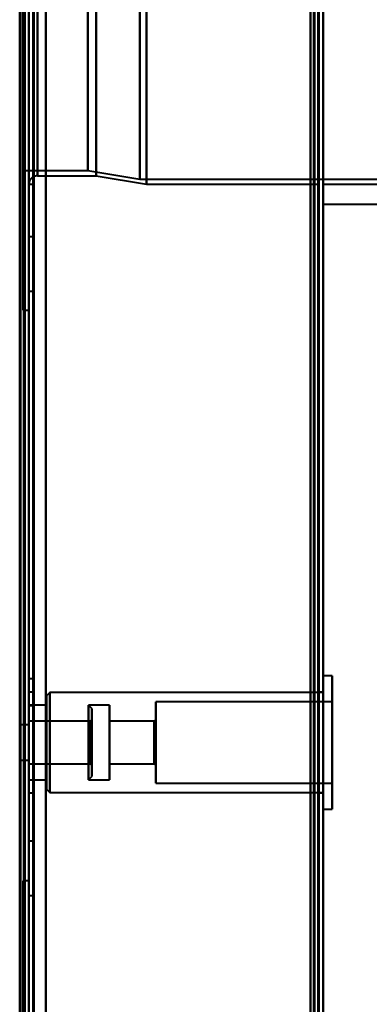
# Model space of a CAD drawing. Header units: millimetres. Extents: x -1087 to 1688, y -120 to 1210.
# Tile 67 of 92: x 704 to 746, y 585 to 702. Entities that reach past the tile are written whole.
import ezdxf

# ---------------------------------------------------------------- set-up
doc = ezdxf.new("R2010")
doc.units = ezdxf.units.MM
doc.layers.add('A-GENM', color=13, linetype='Continuous', lineweight=40)
doc.layers.add('G-IMPT', color=8, linetype='Continuous', lineweight=40)

# ---------------------------------------------------------------- blocks, each defined once
blk = doc.blocks.new('Maintenance r21 - Maintenance r21-762144-Arrière')
at = {"layer": 'A-GENM'}
for p, q in [((740, 1138), (740, 0)), ((740, 0), (740, 1138))]:
    blk.add_line(p, q, dxfattribs=at)
blk = doc.blocks.new('Souche connecteur circulaire R23 - Souche connecteur circulaire R23-762143-Arrière')
at = {"layer": 'A-GENM'}
for p, q in [((740, 880), (740, 680)), ((740, 680), (780, 680))]:
    blk.add_line(p, q, dxfattribs=at)
blk = doc.blocks.new('NEXA 2000 CALQUES_dwg-762145-Arrière')
at = {"layer": 'G-IMPT'}
for p, q in [((739.5, 129.47), (739.5, 1137.27)), ((705, 128.97), (705, 1102.77)), ((740, 128.97), (740, 1102.77)), ((705, 1102.27), (705, 129.47)), ((705, 682.37), (705, 1084.37)), ((739.5, 682.37), (739.5, 1084.37)), ((739.5, 682.37), (739.5, 1084.37)), ((740, 1084.37), (740, 682.37)), ((740, 1084.37), (740, 682.37)), ((704.3, 684), (704.3, 1082.75)), ((704.3, 684), (704.3, 1082.75)), ((706, 1083.37), (706, 683.37)), ((704.3, 883.37), (704.3, 684)), ((704.3, 883.37), (704.3, 684)), ((704.3, 883.37), (704.3, 667.37)), ((704.3, 667.37), (704.3, 883.37)), ((705, 883.37), (705, 667.37)), ((705, 682.37), (705, 883.37)), ((705, 883.37), (705, 682.37)), ((705, 667.37), (705, 883.37)), ((705.5, 682.37), (705.5, 883.37)), ((705.5, 883.37), (705.5, 682.37)), ((706, 883.37), (706, 683.37)), ((706, 683.37), (706, 883.37)), ((711.99, 883.37), (711.99, 684)), ((711.99, 684), (711.99, 883.37)), ((713, 883.37), (713, 683.37)), ((713, 683.37), (713, 883.37)), ((718.2, 682.96), (718.2, 883.37)), ((718.2, 883.37), (718.2, 682.96)), ((719, 883.37), (719, 682.37)), ((719, 682.37), (719, 883.37)), ((739.5, 883.37), (739.5, 682.37)), ((740, 682.37), (740, 883.37)), ((704.3, 684), (711.99, 684)), ((711.99, 684), (718.2, 682.96)), ((706, 683.37), (713, 683.37)), ((713, 683.37), (719, 682.37)), ((718.2, 682.96), (759.77, 682.96)), ((705, 682.37), (705.5, 682.37)), ((719, 682.37), (739.5, 682.37)), ((740, 682.37), (759, 682.37)), ((705.5, 676.12), (705, 676.12)), ((705, 676.12), (705, 672.87)), ((705, 672.87), (705, 676.12)), ((705.5, 672.87), (705.5, 676.12)), ((705.5, 676.12), (705.5, 672.87)), ((705, 672.87), (705, 669.62)), ((705, 669.62), (705, 672.87)), ((705.5, 669.62), (705.5, 672.87)), ((705.5, 672.87), (705.5, 669.62)), ((705, 669.62), (705.5, 669.62)), ((704.3, 667.37), (705, 667.37)), ((705.5, 623.47), (705, 623.47)), ((705.5, 623.47), (705, 623.47)), ((705.5, 623.47), (705, 623.47)), ((705.5, 623.47), (705, 623.47)), ((705, 623.47), (705, 621.87)), ((705, 623.47), (705, 621.87)), ((705, 623.47), (705, 621.87)), ((705, 623.47), (705, 621.87)), ((705, 621.87), (705, 623.47)), ((705, 621.87), (705, 623.47)), ((705, 621.87), (705, 623.47)), ((705, 621.87), (705, 623.47)), ((705.5, 621.87), (705.5, 623.47)), ((705.5, 621.87), (705.5, 623.47)), ((705.5, 621.87), (705.5, 623.47)), ((705.5, 621.87), (705.5, 623.47)), ((705.5, 623.47), (705.5, 621.87)), ((705.5, 623.47), (705.5, 621.87)), ((705.5, 623.47), (705.5, 621.87)), ((705.5, 623.47), (705.5, 621.87)), ((741.1, 623.82), (740, 623.82)), ((740, 612.83), (740, 623.82)), ((740, 623.82), (740, 612.83)), ((741.1, 612.83), (741.1, 623.82)), ((741.1, 623.82), (741.1, 612.83)), ((705.5, 621.87), (705, 621.87)), ((705, 615.87), (705, 621.87)), ((705, 621.87), (705, 620.27)), ((705, 621.87), (705, 620.27)), ((705, 621.87), (705, 620.27)), ((705, 621.87), (705, 620.27)), ((705, 621.87), (705, 615.87)), ((705, 620.27), (705, 621.87)), ((705, 620.27), (705, 621.87)), ((705, 620.27), (705, 621.87)), ((705, 620.27), (705, 621.87)), ((705.5, 620.27), (705.5, 621.87)), ((705.5, 620.27), (705.5, 621.87)), ((705.5, 620.27), (705.5, 621.87)), ((705.5, 620.27), (705.5, 621.87)), ((705.5, 615.87), (705.5, 621.87)), ((705.5, 621.87), (705.5, 615.87)), ((705.5, 621.87), (705.5, 620.27)), ((705.5, 621.87), (705.5, 620.27)), ((705.5, 621.87), (705.5, 620.27)), ((705.5, 621.87), (705.5, 620.27)), ((707.5, 621.82), (707.1, 621.42)), ((740, 621.82), (707.5, 621.82)), ((707.5, 621.82), (707.5, 613.59)), ((707.5, 613.59), (707.5, 621.82)), ((740, 621.87), (739.5, 621.87)), ((739.5, 621.87), (739.5, 615.87)), ((739.5, 615.87), (739.5, 621.87)), ((740, 615.87), (740, 621.87)), ((740, 621.82), (740, 613.59)), ((707.1, 621.42), (707.1, 613.75)), ((707.1, 613.75), (707.1, 621.42)), ((741.1, 620.72), (720.1, 620.72)), ((720.1, 614.01), (720.1, 620.72)), ((720.1, 620.72), (720.1, 614.01)), ((741.1, 614.01), (741.1, 620.72)), ((741.1, 620.72), (741.1, 614.01)), ((707.1, 620.32), (705, 620.32)), ((705, 614.17), (705, 620.32)), ((705, 620.32), (705, 615.87)), ((705, 620.27), (705.5, 620.27)), ((705, 620.27), (705.5, 620.27)), ((705, 620.27), (705.5, 620.27)), ((705, 620.27), (705.5, 620.27)), ((707.1, 620.32), (707.1, 614.17)), ((707.1, 614.17), (707.1, 620.32)), ((712.5, 619.92), (712.1, 620.32)), ((714.6, 620.32), (712.1, 620.32)), ((712.1, 615.87), (712.1, 620.32)), ((712.1, 620.32), (712.1, 615.87)), ((712.5, 615.87), (712.5, 619.92)), ((712.5, 619.92), (712.5, 615.87)), ((714.6, 614.17), (714.6, 620.32)), ((714.6, 620.32), (714.6, 614.17)), ((712.3, 618.42), (705, 618.42)), ((705, 615.87), (705, 618.42)), ((705, 618.42), (705, 614.9)), ((712.5, 618.62), (712.3, 618.42)), ((712.3, 616.85), (712.3, 618.42)), ((712.3, 618.23), (712.3, 618.42)), ((712.3, 618.42), (712.3, 615.87)), ((712.3, 614.9), (712.3, 618.23)), ((712.3, 618.23), (712.3, 615.87)), ((712.5, 615.87), (712.5, 618.62)), ((712.5, 618.62), (712.5, 615.87)), ((719.9, 618.42), (714.6, 618.42)), ((714.6, 614.9), (714.6, 618.42)), ((714.6, 618.42), (714.6, 614.9)), ((720.1, 618.62), (719.9, 618.42)), ((719.9, 614.9), (719.9, 618.42)), ((719.9, 618.42), (719.9, 614.9)), ((720.1, 614.82), (720.1, 618.62)), ((720.1, 618.62), (720.1, 614.82)), ((740, 607.92), (740, 618.92)), ((740, 618.92), (740, 607.92)), ((741.1, 607.92), (741.1, 618.92)), ((741.1, 618.92), (741.1, 607.92)), ((705, 617.97), (704, 617.97)), ((704, 615.87), (704, 617.97)), ((704, 617.97), (704, 615.87)), ((705, 615.87), (705, 617.97)), ((705, 617.97), (705, 615.87)), ((705, 615.87), (705, 617.58)), ((707.1, 618), (707.1, 610.32)), ((707.1, 610.32), (707.1, 618)), ((707.1, 617.58), (707.1, 611.42)), ((707.1, 611.42), (707.1, 617.58)), ((707.5, 618.15), (707.5, 609.92)), ((707.5, 609.92), (707.5, 618.15)), ((712.1, 617.58), (712.1, 611.42)), ((714.6, 611.42), (714.6, 617.58)), ((714.6, 617.58), (714.6, 611.42)), ((720.1, 611.02), (720.1, 617.73)), ((720.1, 617.73), (720.1, 611.02)), ((740, 618.15), (740, 609.92)), ((741.1, 611.02), (741.1, 617.73)), ((741.1, 617.73), (741.1, 611.02)), ((704, 613.77), (704, 615.87)), ((704, 615.87), (704, 613.77)), ((705, 616.85), (705, 615.87)), ((705, 613.77), (705, 615.87)), ((705, 613.32), (705, 615.87)), ((705, 615.87), (705, 613.77)), ((705, 615.87), (705, 613.32)), ((705, 611.42), (705, 615.87)), ((705, 609.87), (705, 615.87)), ((705, 615.87), (705, 611.42)), ((705, 615.87), (705, 609.87)), ((705.5, 609.87), (705.5, 615.87)), ((705.5, 615.87), (705.5, 609.87)), ((712.1, 611.42), (712.1, 615.87)), ((712.1, 615.87), (712.1, 614.17)), ((712.3, 613.32), (712.3, 616.85)), ((712.3, 615.87), (712.3, 613.32)), ((712.5, 613.12), (712.5, 615.87)), ((712.5, 611.82), (712.5, 615.87)), ((712.5, 615.87), (712.5, 613.12)), ((712.5, 615.87), (712.5, 611.82)), ((714.6, 613.32), (714.6, 616.85)), ((714.6, 616.85), (714.6, 613.32)), ((719.9, 613.32), (719.9, 616.85)), ((719.9, 616.85), (719.9, 613.32)), ((720.1, 613.12), (720.1, 616.93)), ((720.1, 616.93), (720.1, 613.12)), ((739.5, 615.87), (739.5, 609.87)), ((739.5, 609.87), (739.5, 615.87)), ((740, 609.87), (740, 615.87)), ((704, 613.77), (705, 613.77)), ((705, 613.32), (712.3, 613.32)), ((712.3, 613.32), (712.5, 613.12)), ((714.6, 613.32), (719.9, 613.32)), ((719.9, 613.32), (720.1, 613.12)), ((705, 611.42), (707.1, 611.42)), ((712.1, 611.42), (712.5, 611.82)), ((712.1, 611.42), (714.6, 611.42)), ((707.1, 610.32), (707.5, 609.92)), ((720.1, 611.02), (741.1, 611.02)), ((705, 609.87), (705.5, 609.87)), ((707.5, 609.92), (740, 609.92)), ((739.5, 609.87), (740, 609.87)), ((740, 607.92), (741.1, 607.92)), ((705.5, 604.12), (705, 604.12)), ((705, 604.12), (705, 600.87)), ((705, 600.87), (705, 604.12)), ((705.5, 600.87), (705.5, 604.12)), ((705.5, 604.12), (705.5, 600.87)), ((705, 600.87), (705, 597.62)), ((705, 597.62), (705, 600.87)), ((705.5, 597.62), (705.5, 600.87)), ((705.5, 600.87), (705.5, 597.62)), ((705, 599.37), (704.3, 599.37)), ((704.3, 599.37), (704.3, 383.37)), ((704.3, 383.37), (704.3, 599.37)), ((705, 599.37), (705, 383.37)), ((705, 383.37), (705, 599.37)), ((705, 597.62), (705.5, 597.62))]:
    blk.add_line(p, q, dxfattribs=at)
at = {"layer": 'G-IMPT', "flags": 128}
for points in [[(738.9, 1137.27), (738.9, 885.32), (738.9, 633.37), (738.9, 381.42), (738.9, 129.47)], [(738.9, 129.47), (738.9, 381.42), (738.9, 633.37), (738.9, 885.32), (738.9, 1137.27)], [(738.9, 1137.27), (738.9, 885.32), (738.9, 633.37), (738.9, 381.42), (738.9, 129.47)], [(739, 129.47), (739, 381.42), (739, 633.37), (739, 885.32), (739, 1137.27)], [(739, 1137.27), (739, 885.32), (739, 633.37), (739, 381.42), (739, 129.47)], [(739, 129.47), (739, 381.42), (739, 633.37), (739, 885.32), (739, 1137.27)], [(739.4, 128.97), (739.4, 381.17), (739.4, 633.37), (739.4, 885.57), (739.4, 1137.77)], [(739.4, 1137.77), (739.4, 885.57), (739.4, 633.37), (739.4, 381.17), (739.4, 128.97)], [(739.4, 128.97), (739.4, 381.17), (739.4, 633.37), (739.4, 885.57), (739.4, 1137.77)], [(739.5, 1137.77), (739.5, 885.57), (739.5, 633.37), (739.5, 381.17), (739.5, 128.97)], [(739.5, 129.47), (739.5, 381.42), (739.5, 633.37), (739.5, 885.32), (739.5, 1137.27)], [(739.5, 1137.27), (739.5, 885.32), (739.5, 633.37), (739.5, 381.42), (739.5, 129.47)], [(739.5, 129.47), (739.5, 381.42), (739.5, 633.37), (739.5, 885.32), (739.5, 1137.27)], [(739.5, 1137.27), (739.5, 885.32), (739.5, 633.37), (739.5, 381.42), (739.5, 129.47)], [(739.5, 129.47), (739.5, 381.42), (739.5, 633.37), (739.5, 885.32), (739.5, 1137.27)], [(739.5, 1137.27), (739.5, 885.32), (739.5, 633.37), (739.5, 381.42), (739.5, 129.47)], [(740, 1137.77), (740, 885.57), (740, 633.37), (740, 381.17), (740, 128.97)], [(740, 128.97), (740, 381.17), (740, 633.37), (740, 885.57), (740, 1137.77)], [(704.4, 1102.77), (704.4, 859.32), (704.4, 615.87), (704.4, 372.42), (704.4, 128.97)], [(704.4, 1102.77), (704.4, 859.32), (704.4, 615.87), (704.4, 372.42), (704.4, 128.97)], [(704.4, 128.97), (704.4, 372.42), (704.4, 615.87), (704.4, 859.32), (704.4, 1102.77)], [(704.5, 128.97), (704.5, 372.42), (704.5, 615.87), (704.5, 859.32), (704.5, 1102.77)], [(705, 128.97), (705, 372.42), (705, 615.87), (705, 859.32), (705, 1102.77)], [(705, 1102.77), (705, 859.32), (705, 615.87), (705, 372.42), (705, 128.97)], [(707, 128.97), (707, 372.42), (707, 615.87), (707, 859.32), (707, 1102.77)], [(707, 1102.77), (707, 859.32), (707, 615.87), (707, 372.42), (707, 128.97)], [(707, 1102.77), (707, 859.32), (707, 615.87), (707, 372.42), (707, 128.97)], [(707, 128.97), (707, 372.42), (707, 615.87), (707, 859.32), (707, 1102.77)], [(739.4, 1102.77), (739.4, 859.32), (739.4, 615.87), (739.4, 372.42), (739.4, 128.97)], [(739.4, 128.97), (739.4, 372.42), (739.4, 615.87), (739.4, 859.32), (739.4, 1102.77)], [(739.4, 1102.77), (739.4, 859.32), (739.4, 615.87), (739.4, 372.42), (739.4, 128.97)], [(739.5, 128.97), (739.5, 372.42), (739.5, 615.87), (739.5, 859.32), (739.5, 1102.77)], [(740, 128.97), (740, 372.42), (740, 615.87), (740, 859.32), (740, 1102.77)], [(740, 1102.77), (740, 859.32), (740, 615.87), (740, 372.42), (740, 128.97)], [(703.9, 1102.27), (703.9, 867.05), (703.9, 631.82), (703.9, 396.6), (703.9, 161.37)], [(703.9, 161.37), (703.9, 396.6), (703.9, 631.82), (703.9, 867.05), (703.9, 1102.27)], [(704, 1102.37), (704, 859.12), (704, 615.87), (704, 372.62), (704, 129.37)], [(704, 129.37), (704, 372.62), (704, 615.87), (704, 859.12), (704, 1102.37)], [(704, 1102.27), (704, 859.07), (704, 615.87), (704, 372.67), (704, 129.47)], [(704, 129.47), (704, 372.67), (704, 615.87), (704, 859.07), (704, 1102.27)], [(704.5, 129.47), (704.5, 372.67), (704.5, 615.87), (704.5, 859.07), (704.5, 1102.27)], [(704.5, 1102.27), (704.5, 859.07), (704.5, 615.87), (704.5, 372.67), (704.5, 129.47)], [(704.5, 1102.27), (704.5, 859.07), (704.5, 615.87), (704.5, 372.67), (704.5, 129.47)], [(704.5, 129.47), (704.5, 372.67), (704.5, 615.87), (704.5, 859.07), (704.5, 1102.27)], [(704.5, 129.47), (704.5, 372.67), (704.5, 615.87), (704.5, 859.07), (704.5, 1102.27)], [(704.5, 1102.27), (704.5, 859.07), (704.5, 615.87), (704.5, 372.67), (704.5, 129.47)], [(705, 129.47), (705, 372.67), (705, 615.87), (705, 859.07), (705, 1102.27)], [(705, 1102.27), (705, 859.07), (705, 615.87), (705, 372.67), (705, 129.47)], [(705, 1102.27), (705, 859.07), (705, 615.87), (705, 372.67), (705, 129.47)], [(705, 129.47), (705, 372.67), (705, 615.87), (705, 859.07), (705, 1102.27)], [(705, 1102.27), (705, 867.05), (705, 631.82), (705, 396.6), (705, 161.37)], [(705, 161.37), (705, 396.6), (705, 631.82), (705, 867.05), (705, 1102.27)], [(705.5, 1102.27), (705.5, 859.07), (705.5, 615.87), (705.5, 372.67), (705.5, 129.47)], [(705.5, 129.47), (705.5, 372.67), (705.5, 615.87), (705.5, 859.07), (705.5, 1102.27)], [(705.6, 129.47), (705.6, 372.67), (705.6, 615.87), (705.6, 859.07), (705.6, 1102.27)], [(705.6, 129.47), (705.6, 372.67), (705.6, 615.87), (705.6, 859.07), (705.6, 1102.27)], [(705.6, 1102.27), (705.6, 859.07), (705.6, 615.87), (705.6, 372.67), (705.6, 129.47)], [(705.6, 1102.27), (705.6, 859.07), (705.6, 615.87), (705.6, 372.67), (705.6, 129.47)], [(705.6, 129.47), (705.6, 372.67), (705.6, 615.87), (705.6, 859.07), (705.6, 1102.27)], [(705.6, 1102.27), (705.6, 859.07), (705.6, 615.87), (705.6, 372.67), (705.6, 129.47)], [(707, 129.47), (707, 372.67), (707, 615.87), (707, 859.07), (707, 1102.27)], [(707, 1102.27), (707, 859.07), (707, 615.87), (707, 372.67), (707, 129.47)], [(707, 1102.27), (707, 859.07), (707, 615.87), (707, 372.67), (707, 129.47)], [(707, 129.47), (707, 372.67), (707, 615.87), (707, 859.07), (707, 1102.27)], [(738.5, 1102.27), (738.5, 859.07), (738.5, 615.87), (738.5, 372.67), (738.5, 129.47)], [(738.5, 129.47), (738.5, 372.67), (738.5, 615.87), (738.5, 859.07), (738.5, 1102.27)], [(738.5, 1102.27), (738.5, 859.07), (738.5, 615.87), (738.5, 372.67), (738.5, 129.47)], [(738.5, 129.47), (738.5, 372.67), (738.5, 615.87), (738.5, 859.07), (738.5, 1102.27)], [(738.5, 288.67), (738.5, 452.27), (738.5, 615.87), (738.5, 779.47), (738.5, 943.07)], [(738.5, 288.67), (738.5, 452.27), (738.5, 615.87), (738.5, 779.47), (738.5, 943.07)], [(738.5, 943.07), (738.5, 779.47), (738.5, 615.87), (738.5, 452.27), (738.5, 288.67)], [(738.5, 943.07), (738.5, 779.47), (738.5, 615.87), (738.5, 452.27), (738.5, 288.67)], [(739.4, 288.67), (739.4, 452.27), (739.4, 615.87), (739.4, 779.47), (739.4, 943.07)], [(739.4, 943.07), (739.4, 779.47), (739.4, 615.87), (739.4, 452.27), (739.4, 288.67)], [(739.4, 288.67), (739.4, 452.27), (739.4, 615.87), (739.4, 779.47), (739.4, 943.07)], [(739.5, 943.07), (739.5, 779.47), (739.5, 615.87), (739.5, 452.27), (739.5, 288.67)], [(740, 288.67), (740, 452.27), (740, 615.87), (740, 779.47), (740, 943.07)], [(740, 943.07), (740, 779.47), (740, 615.87), (740, 452.27), (740, 288.67)], [(740, 943.07), (740, 779.47), (740, 615.87), (740, 452.27), (740, 288.67)], [(740, 288.67), (740, 452.27), (740, 615.87), (740, 779.47), (740, 943.07)], [(706, 683.37), (705.96, 683.37), (705.92, 683.37), (705.88, 683.37), (705.84, 683.36), (705.8, 683.35), (705.76, 683.34), (705.72, 683.33), (705.69, 683.32), (705.65, 683.31), (705.61, 683.29), (705.57, 683.28), (705.54, 683.26), (705.5, 683.24), (705.47, 683.22), (705.44, 683.2), (705.4, 683.17), (705.37, 683.15), (705.34, 683.12), (705.31, 683.1), (705.28, 683.07), (705.26, 683.04), (705.23, 683.01), (705.2, 682.98), (705.18, 682.95), (705.16, 682.91), (705.14, 682.88), (705.12, 682.84), (705.1, 682.81), (705.08, 682.77), (705.07, 682.73), (705.05, 682.7), (705.04, 682.66), (705.03, 682.62), (705.02, 682.58), (705.01, 682.54), (705.01, 682.5), (705, 682.46), (705, 682.42), (705, 682.38), (705, 682.37)]]:
    blk.add_lwpolyline(points, dxfattribs=at)

msp = doc.modelspace()

# ---------------------------------------------------------------- block references
at = {"layer": 'A-GENM'}
for name in ['Maintenance r21 - Maintenance r21-762144-Arrière', 'Souche connecteur circulaire R23 - Souche connecteur circulaire R23-762143-Arrière']:
    msp.add_blockref(name, (0, 0), dxfattribs=at)
at = {"layer": 'G-IMPT'}
msp.add_blockref('NEXA 2000 CALQUES_dwg-762145-Arrière', (0, 0), dxfattribs=at)

doc.saveas('drawing.dxf')
